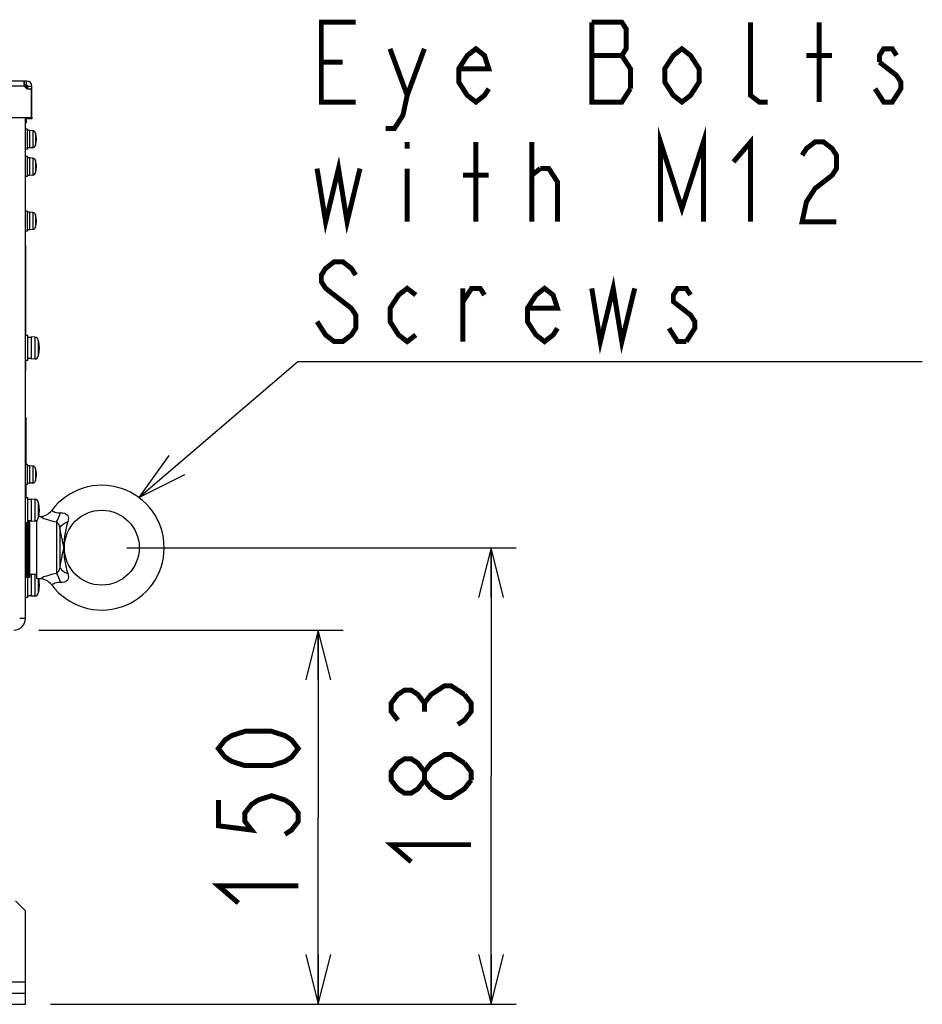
# Model space of a CAD drawing. Extents: x 29 to 422, y -226 to 287.
# Tile 45 of 63: x 205 to 241, y 41 to 80. Entities that reach past the tile are written whole.
import ezdxf

# ---------------------------------------------------------------- set-up
doc = ezdxf.new("R2010")
doc.units = 0
doc.header["$LTSCALE"] = 23.1
doc.layers.get('0').update_dxf_attribs({"linetype": 'CONTINUOUS'})
for name, color, linetype in [('ALL_AXIS', 7, 'CONTINUOUS'), ('ALL_CURVE', 7, 'CONTINUOUS'), ('ALL_DIM', 7, 'CONTINUOUS'), ('ALL_FEATURES', 7, 'CONTINUOUS'), ('ALL_NOTE', 7, 'CONTINUOUS'), ('LAY0001', 7, 'CONTINUOUS')]:
    doc.layers.add(name, color=color, linetype=linetype)
doc.dimstyles.get("Standard").update_dxf_attribs({"dimtxt": 2.5, "dimasz": 2.5, "dimexe": 1.25, "dimexo": 0.625, "dimtad": 1, "dimcen": 2.5, "dimazin": 3, "dimtfac": 1, "dimtmove": 0, "dimatfit": 3})

# ---------------------------------------------------------------- blocks, each defined once
blk = doc.blocks.new('_OPEN')
at = {"color": 0, "linetype": 'BYBLOCK'}
for p, q in [((0, 0), (-1, 0.25)), ((-1, -0.25), (0, 0)), ((-1, 0), (0, 0))]:
    blk.add_line(p, q, dxfattribs=at)
blk = doc.blocks.new('*D12')
at = {"layer": 'ALL_DIM', "color": 2, "linetype": 'CONTINUOUS'}
for p, q in [((205.49, 55.68), (217.681, 55.68)), ((216.681, 55.68), (216.681, 48.18)), ((216.681, 40.68), (216.681, 48.18)), ((205.95, 40.68), (217.681, 40.68))]:
    blk.add_line(p, q, dxfattribs=at)
at = {"layer": 'ALL_DIM', "color": 2, "linetype": 'CONTINUOUS', "xscale": 2, "yscale": 2, "zscale": 2}
for p, rotation in [((216.681, 55.68), 90), ((216.681, 40.68), 270)]:
    blk.add_blockref('_OPEN', p, dxfattribs=dict(at, rotation=rotation))
blk = doc.blocks.new('*D13')
at = {"layer": 'ALL_DIM', "color": 2, "linetype": 'CONTINUOUS'}
for p, q in [((209.01, 58.98), (224.607, 58.98)), ((223.607, 58.98), (223.607, 49.83)), ((223.607, 40.68), (223.607, 49.83)), ((205.95, 40.68), (224.607, 40.68))]:
    blk.add_line(p, q, dxfattribs=at)
at = {"layer": 'ALL_DIM', "color": 2, "linetype": 'CONTINUOUS', "xscale": 2, "yscale": 2, "zscale": 2}
for p, rotation in [((223.607, 58.98), 90), ((223.607, 40.68), 270)]:
    blk.add_blockref('_OPEN', p, dxfattribs=dict(at, rotation=rotation))

msp = doc.modelspace()

# ---------------------------------------------------------------- linework, layer by layer
at = {"layer": 'ALL_AXIS', "color": 7, "linetype": 'CONTINUOUS'}
for p, q in [((205, 77.52), (205, 77.46)), ((205.03, 75.75), (204.95, 75.75)), ((205.03, 74.95), (205.03, 75.75)), ((205.13, 75.7), (205.03, 75.7)), ((205.242, 75.69), (205.13, 75.7)), ((205.13, 75), (205.13, 75.7)), ((205.13, 75), (205.03, 75)), ((205.242, 75.01), (205.13, 75)), ((205.03, 74.95), (204.95, 74.95)), ((205.03, 74.65), (204.95, 74.65)), ((205.03, 73.85), (205.03, 74.65)), ((205.13, 74.6), (205.03, 74.6)), ((205.242, 74.59), (205.13, 74.6)), ((205.13, 73.9), (205.13, 74.6)), ((205.03, 73.85), (204.95, 73.85)), ((205.13, 73.9), (205.03, 73.9)), ((205.242, 73.91), (205.13, 73.9)), ((205.03, 72.47), (204.95, 72.47)), ((205.03, 71.67), (205.03, 72.47)), ((205.13, 72.42), (205.03, 72.42)), ((205.242, 72.41), (205.13, 72.42)), ((205.13, 71.72), (205.13, 72.42)), ((205.03, 71.67), (204.95, 71.67)), ((205.13, 71.72), (205.03, 71.72)), ((205.242, 71.73), (205.13, 71.72)), ((205.05, 67.48), (204.95, 67.48)), ((205.05, 66.48), (205.05, 67.48)), ((205.18, 67.405), (205.05, 67.405)), ((205.327, 67.417), (205.18, 67.43)), ((205.18, 67.43), (205.18, 66.53)), ((205.05, 66.48), (204.95, 66.48)), ((205.18, 66.555), (205.05, 66.555)), ((205.327, 66.543), (205.18, 66.53)), ((204.97, 64.21), (204.95, 64.21)), ((204.97, 64.21), (204.97, 62.31)), ((205.03, 62.31), (204.95, 62.31)), ((205.03, 61.51), (205.03, 62.31)), ((205.13, 62.26), (205.03, 62.26)), ((205.242, 62.25), (205.13, 62.26)), ((205.13, 61.56), (205.13, 62.26)), ((205.13, 61.56), (205.03, 61.56)), ((205.242, 61.57), (205.13, 61.56)), ((205.03, 61.51), (204.95, 61.51)), ((204.97, 61.51), (204.97, 60.98)), ((205.05, 60.98), (204.95, 60.98)), ((205.05, 59.98), (205.05, 60.98)), ((205.18, 60.905), (205.05, 60.905)), ((205.327, 60.917), (205.18, 60.93)), ((205.18, 60.93), (205.18, 60.03)), ((205.05, 59.98), (204.95, 59.98)), ((204.99, 59.98), (204.99, 57.78)), ((205.03, 59.98), (205.03, 57.78)), ((205.18, 60.055), (205.05, 60.055)), ((205.07, 60.055), (205.07, 57.78)), ((205.11, 60.055), (205.11, 57.78)), ((205.327, 60.043), (205.18, 60.03)), ((205.41, 60.055), (205.368, 60.055)), ((205.41, 57.73), (205.41, 60.08)), ((205.523, 60.23), (205.483, 60.23)), ((205.11, 57.78), (204.95, 57.78)), ((205.05, 56.98), (205.05, 57.78)), ((205.41, 57.905), (205.11, 57.905)), ((205.18, 57.903), (205.18, 57.03)), ((205.523, 57.73), (205.41, 57.73)), ((205.05, 56.98), (204.95, 56.98)), ((205.18, 57.055), (205.05, 57.055)), ((205.327, 57.043), (205.18, 57.03))]:
    msp.add_line(p, q, dxfattribs=at)
at = {"layer": 'ALL_AXIS', "color": 3, "linetype": 'CONTINUOUS'}
msp.add_line((205, 76.21), (205, 76.22), dxfattribs=at)
at = {"layer": 'ALL_AXIS', "color": 9, "linetype": 'CONTINUOUS'}
for p, q in [((205.242, 75.69), (205.242, 75.01)), ((205.356, 75.596), (205.356, 75.104)), ((205.242, 74.59), (205.242, 73.91)), ((205.356, 74.496), (205.356, 74.004)), ((205.242, 72.41), (205.242, 71.73)), ((205.356, 72.316), (205.356, 71.824)), ((205.327, 67.417), (205.327, 66.543)), ((205.467, 67.301), (205.467, 66.66)), ((204.97, 64.11), (204.95, 64.11)), ((205.242, 62.25), (205.242, 61.57)), ((205.356, 62.156), (205.356, 61.664)), ((205.327, 60.917), (205.327, 60.043)), ((205.467, 60.801), (205.467, 60.16)), ((205.327, 57.905), (205.327, 57.043)), ((205.467, 57.73), (205.467, 57.16))]:
    msp.add_line(p, q, dxfattribs=at)
at = {"layer": 'ALL_AXIS', "color": 7, "linetype": 'CONTINUOUS'}
msp.add_circle((208.01, 58.98), 1.5, dxfattribs=at)
for centre, radius, start, end in [((205.231, 75.561), 0.13, 15.8809, 85), ((204.49, 75.35), 0.9, 344.1191, 15.8809), ((205.231, 75.14), 0.13, 275, 344.1191), ((205.231, 74.461), 0.13, 15.8809, 85), ((204.49, 74.25), 0.9, 344.1191, 15.8809), ((205.231, 74.04), 0.13, 275, 344.1191), ((205.231, 72.281), 0.13, 15.8809, 85), ((204.49, 72.07), 0.9, 344.1191, 15.8809), ((205.231, 71.86), 0.13, 275, 344.1191), ((205.313, 67.258), 0.16, 15.494, 85), ((204.31, 66.98), 1.2, 344.506, 15.494), ((205.313, 66.702), 0.16, 275, 344.506), ((205.231, 62.121), 0.13, 15.8809, 85), ((204.49, 61.91), 0.9, 344.1191, 15.8809), ((205.231, 61.7), 0.13, 275, 344.1191), ((205.313, 60.758), 0.16, 15.494, 85), ((204.31, 60.48), 1.2, 344.506, 15.494), ((205.313, 60.202), 0.16, 275, 344.506), ((205.313, 57.758), 0.16, 51.3901, 69.5719), ((204.31, 57.48), 1.2, 344.506, 12.0362), ((205.313, 57.202), 0.16, 275, 344.506)]:
    msp.add_arc(centre, radius, start, end, dxfattribs=at)
at = {"layer": 'ALL_CURVE', "color": 40, "linetype": 'CONTINUOUS'}
for p, q in [((205.39, 75.35), (205.366, 75.35)), ((205.39, 74.25), (205.366, 74.25)), ((205.39, 72.07), (205.366, 72.07)), ((205.51, 66.98), (205.485, 66.98)), ((205.39, 61.91), (205.366, 61.91)), ((205.51, 60.48), (205.485, 60.48)), ((205.51, 57.48), (205.485, 57.48))]:
    msp.add_line(p, q, dxfattribs=at)
for centre, radius, start, end in [((204.49, 75.35), 0.9, 346.5066, 13.4934), ((204.49, 74.25), 0.9, 346.5066, 13.4934), ((204.49, 72.07), 0.9, 346.5066, 13.4934), ((204.31, 66.98), 1.2, 348.2193, 11.7807), ((204.49, 61.91), 0.9, 346.5066, 13.4934), ((204.31, 60.48), 1.2, 348.2193, 11.7807), ((204.31, 57.48), 1.2, 348.2193, 11.7807)]:
    msp.add_arc(centre, radius, start, end, dxfattribs=at)
at = {"layer": 'ALL_DIM', "color": 2, "linetype": 'CONTINUOUS', "const_width": 0.2}
for points in [[(219.874, 52.066), (219.607, 52.41), (219.607, 52.754), (219.874, 53.098), (220.14, 53.27), (220.407, 53.27), (220.674, 53.098), (220.94, 52.754), (221.207, 53.098), (221.474, 53.27), (221.74, 53.442), (222.007, 53.442), (222.54, 53.098)], [(222.54, 53.098), (222.807, 52.754), (222.807, 52.41), (222.54, 52.066), (222.274, 51.894)], [(220.94, 52.41), (220.94, 52.754)], [(215.881, 50.932), (215.614, 50.588), (215.348, 50.416), (214.814, 50.244), (213.748, 50.244), (213.214, 50.416), (212.948, 50.588), (212.681, 50.932), (212.948, 51.276), (213.214, 51.448), (213.748, 51.62), (214.814, 51.62), (215.348, 51.448), (215.614, 51.276), (215.881, 50.932)], [(220.94, 49.658), (220.674, 49.314), (220.407, 49.142), (220.14, 49.142), (219.874, 49.314), (219.607, 49.658), (219.607, 50.002), (219.874, 50.346), (220.14, 50.518), (220.407, 50.518), (220.674, 50.346), (220.94, 50.002)], [(221.207, 49.314), (220.94, 49.658), (220.94, 50.002), (221.207, 50.346), (221.474, 50.518), (221.74, 50.69), (222.007, 50.69), (222.54, 50.346)], [(222.54, 50.346), (222.807, 50.002), (222.807, 49.658)], [(222.807, 49.658), (222.54, 49.314), (222.274, 49.142), (222.007, 48.97), (221.74, 48.97), (221.207, 49.314)], [(212.681, 48.868), (212.681, 47.836), (214.014, 47.664), (213.748, 48.008), (213.748, 48.352), (214.014, 48.696), (214.281, 48.868), (214.814, 49.04), (215.348, 48.868), (215.614, 48.696), (215.881, 48.352), (215.881, 48.008), (215.614, 47.664), (215.348, 47.492)], [(220.407, 46.39), (219.607, 47.078), (222.807, 47.078)], [(213.481, 44.74), (212.681, 45.428), (215.881, 45.428)]]:
    msp.add_lwpolyline(points, dxfattribs=at)
at = {"layer": 'ALL_FEATURES', "color": 7, "linetype": 'CONTINUOUS'}
for p, q in [((204.917, 77.46), (205, 77.46)), ((204.923, 77.45), (204.95, 77.45)), ((204.95, 77.45), (204.95, 77.417)), ((205, 77.381), (205, 77.46)), ((204.95, 56.14), (204.95, 76.22)), ((205.21, 76.16), (205.05, 76.16)), ((205.21, 76.219), (205.21, 76.16)), ((204.96, 71.08), (204.95, 71.08)), ((204.96, 71.08), (204.96, 67.48)), ((204.96, 70.73), (204.95, 70.73)), ((204.96, 66.48), (204.96, 66.08)), ((204.96, 66.08), (204.95, 66.08)), ((204.95, 40.68), (204.95, 41.13)), ((194.15, 40.68), (204.95, 40.68))]:
    msp.add_line(p, q, dxfattribs=at)
at = {"layer": 'ALL_FEATURES', "color": 9, "linetype": 'CONTINUOUS'}
for p, q in [((204.95, 76.21), (205, 76.21)), ((204.96, 66.28), (204.95, 66.28)), ((206.191, 60.018), (206.191, 57.943)), ((206.329, 59.748), (206.329, 58.213)), ((206.466, 58.894), (206.445, 58.801)), ((206.493, 59.041), (206.493, 58.924)), ((204.95, 56.14), (204.72, 56.14)), ((137.95, 41.58), (204.95, 41.58))]:
    msp.add_line(p, q, dxfattribs=at)
at = {"layer": 'ALL_FEATURES', "color": 3, "linetype": 'CONTINUOUS'}
for p, q in [((205, 76), (205, 76.21)), ((205.05, 76.16), (205.05, 76.219)), ((205, 76), (204.95, 76)), ((204.95, 44.43), (204.55, 44.83)), ((204.95, 41.13), (204.95, 44.43)), ((194.15, 41.13), (204.95, 41.13))]:
    msp.add_line(p, q, dxfattribs=at)
at = {"layer": 'ALL_FEATURES', "color": 9, "linetype": 'CONTINUOUS'}
for points in [[(206.004, 60.472), (206.009, 60.469), (206.024, 60.458), (206.048, 60.443), (206.084, 60.423), (206.133, 60.403), (206.194, 60.387), (206.266, 60.379), (206.35, 60.382)], [(206.191, 60.018), (206.235, 60.088), (206.277, 60.174), (206.316, 60.273), (206.35, 60.382)], [(206.35, 60.382), (206.438, 60.382), (206.512, 60.366), (206.57, 60.339), (206.614, 60.305), (206.644, 60.264), (206.663, 60.218), (206.671, 60.165), (206.667, 60.1), (206.649, 60.021)], [(205.523, 60.23), (205.534, 60.225), (205.565, 60.21), (205.618, 60.185), (205.693, 60.153), (205.792, 60.116), (205.911, 60.078), (206.046, 60.044), (206.191, 60.018)], [(206.191, 60.018), (206.22, 59.991), (206.245, 59.961), (206.266, 59.931), (206.283, 59.901), (206.297, 59.872), (206.309, 59.844), (206.318, 59.815), (206.325, 59.784), (206.329, 59.748)], [(206.329, 59.748), (206.349, 59.807), (206.393, 59.866), (206.459, 59.923), (206.546, 59.976), (206.649, 60.021)], [(206.649, 60.021), (206.623, 59.93), (206.601, 59.846), (206.581, 59.769), (206.564, 59.697), (206.55, 59.631), (206.538, 59.569), (206.528, 59.511), (206.52, 59.455), (206.513, 59.401), (206.507, 59.35), (206.502, 59.301), (206.499, 59.257), (206.497, 59.216), (206.495, 59.177), (206.494, 59.141), (206.493, 59.106), (206.493, 59.072), (206.493, 59.041)], [(206.329, 59.748), (206.346, 59.652), (206.361, 59.569), (206.375, 59.498), (206.387, 59.435), (206.398, 59.381), (206.408, 59.332), (206.417, 59.289), (206.425, 59.249), (206.433, 59.211), (206.441, 59.177), (206.448, 59.147)], [(206.445, 58.801), (206.438, 58.77), (206.431, 58.736), (206.423, 58.7), (206.415, 58.661), (206.406, 58.618), (206.396, 58.571), (206.385, 58.517), (206.374, 58.456), (206.36, 58.386), (206.346, 58.306), (206.329, 58.213)], [(206.448, 59.147), (206.464, 59.074), (206.468, 59.054), (206.472, 59.036), (206.475, 59.02), (206.477, 59.006), (206.479, 58.993), (206.479, 58.98)], [(206.479, 58.98), (206.479, 58.969), (206.478, 58.956), (206.476, 58.943), (206.473, 58.928), (206.469, 58.911), (206.466, 58.894)], [(206.493, 58.924), (206.493, 58.893), (206.493, 58.862), (206.494, 58.829), (206.495, 58.796), (206.496, 58.76), (206.498, 58.723), (206.501, 58.682), (206.504, 58.638), (206.509, 58.591), (206.515, 58.54), (206.522, 58.488), (206.531, 58.435), (206.541, 58.378), (206.553, 58.318), (206.566, 58.254), (206.583, 58.185), (206.602, 58.109), (206.624, 58.028), (206.649, 57.94)], [(206.329, 58.213), (206.325, 58.177), (206.318, 58.145), (206.309, 58.116), (206.298, 58.088), (206.283, 58.059), (206.266, 58.03), (206.245, 57.999), (206.22, 57.97), (206.191, 57.943)], [(206.329, 58.213), (206.349, 58.153), (206.393, 58.094), (206.459, 58.037), (206.546, 57.985), (206.649, 57.94)], [(206.191, 57.943), (206.046, 57.916), (205.911, 57.882), (205.792, 57.844), (205.693, 57.807), (205.618, 57.775), (205.565, 57.751), (205.534, 57.736), (205.523, 57.73)], [(206.191, 57.943), (206.235, 57.873), (206.277, 57.787), (206.316, 57.687), (206.35, 57.579)], [(206.649, 57.94), (206.667, 57.86), (206.671, 57.796), (206.663, 57.742), (206.645, 57.696), (206.614, 57.656), (206.57, 57.621), (206.512, 57.595), (206.438, 57.579), (206.35, 57.579)], [(206.35, 57.579), (206.266, 57.582), (206.194, 57.574), (206.133, 57.557), (206.084, 57.537), (206.048, 57.517), (206.024, 57.502), (206.009, 57.492), (206.004, 57.488)]]:
    msp.add_lwpolyline(points, dxfattribs=at)
at = {"layer": 'ALL_FEATURES', "color": 3, "linetype": 'CONTINUOUS'}
msp.add_arc((205, 77.41), 0.05, 0, 90, dxfattribs=at)
at = {"layer": 'ALL_FEATURES', "color": 7, "linetype": 'CONTINUOUS'}
for centre, radius, start, end in [((208.01, 58.98), 2.5, 216.6392, 143.3608), ((205.523, 60.83), 0.6, 269.9997, 323.361), ((205.523, 57.13), 0.6, 36.6391, 90.0001), ((204.49, 56.14), 0.46, 270, 360)]:
    msp.add_arc(centre, radius, start, end, dxfattribs=at)
at = {"layer": 'ALL_NOTE', "color": 2, "linetype": 'CONTINUOUS'}
for p, q in [((209.495, 60.991), (215.869, 66.439)), ((215.869, 66.439), (216.119, 66.439)), ((216.119, 66.439), (240.887, 66.439))]:
    msp.add_line(p, q, dxfattribs=at)
at = {"layer": 'ALL_NOTE', "color": 2, "linetype": 'CONTINUOUS', "const_width": 0.2}
for points in [[(218.183, 76.839), (216.807, 76.839), (216.807, 80.039), (218.183, 80.039)], [(227.643, 80.039), (227.643, 76.839), (228.847, 76.839), (229.191, 77.372)], [(229.191, 77.372), (229.191, 78.172), (229.019, 78.439), (228.847, 78.705), (229.019, 78.972), (229.019, 79.772), (228.847, 80.039), (227.643, 80.039)], [(234.695, 76.839), (234.351, 76.839), (234.007, 77.105), (234.007, 80.039)], [(236.759, 76.839), (236.759, 80.039)], [(219.559, 78.972), (220.247, 77.105), (220.075, 76.305), (219.731, 75.772), (219.387, 75.772)], [(220.247, 77.105), (220.935, 78.972)], [(223.515, 77.372), (223.343, 77.105), (222.999, 76.839), (222.655, 77.105), (222.311, 77.639), (222.311, 78.172), (222.655, 78.705), (222.999, 78.972), (223.343, 78.705), (223.515, 78.172), (222.311, 78.172)], [(231.943, 77.639), (231.599, 77.105), (231.255, 76.839), (230.911, 77.105), (230.567, 77.639), (230.567, 78.172), (230.911, 78.705), (231.255, 78.972), (231.599, 78.705), (231.943, 78.172), (231.943, 77.639)], [(239.855, 78.705), (239.683, 78.972), (239.339, 78.972), (239.167, 78.705), (239.167, 78.439)], [(216.807, 78.439), (217.667, 78.439)], [(227.643, 78.705), (228.847, 78.705)], [(236.243, 78.705), (237.275, 78.705)], [(239.167, 78.439), (239.855, 77.905), (240.027, 77.639), (240.027, 77.372), (239.855, 77.105), (239.683, 76.839), (239.339, 76.839), (239.167, 77.105), (238.995, 77.372)], [(230.395, 72.039), (230.395, 75.239), (231.255, 72.572), (232.115, 75.239), (232.115, 72.039)], [(233.319, 74.439), (234.007, 75.239), (234.007, 72.039)], [(220.247, 75.239), (220.247, 74.972)], [(222.999, 72.039), (222.999, 75.239)], [(225.235, 72.039), (225.235, 75.239)], [(236.071, 74.705), (236.243, 74.972), (236.587, 75.239), (236.931, 75.239), (237.275, 74.972), (237.447, 74.705), (237.447, 74.172), (237.275, 73.905), (236.931, 73.639), (236.587, 73.372), (236.243, 72.839), (236.071, 72.039), (237.447, 72.039)], [(216.635, 74.172), (216.979, 72.039), (217.495, 74.172), (217.839, 72.039), (218.355, 74.172)], [(220.247, 74.172), (220.247, 72.039)], [(225.235, 73.905), (225.579, 74.172)], [(225.579, 74.172), (225.923, 74.172), (226.267, 73.639), (226.267, 72.039)], [(222.483, 73.905), (223.515, 73.905)], [(218.183, 69.905), (218.011, 70.172), (217.667, 70.439), (217.323, 70.439), (216.979, 70.172), (216.807, 69.905), (216.807, 69.639), (216.979, 69.372), (217.667, 68.839)], [(227.643, 69.372), (227.987, 67.239), (228.503, 69.372), (228.847, 67.239), (229.363, 69.372)], [(220.591, 67.505), (220.247, 67.239), (219.903, 67.505), (219.559, 68.039), (219.559, 68.572), (219.903, 69.105), (220.247, 69.372), (220.591, 69.105)], [(222.483, 68.839), (222.827, 69.372), (223.171, 69.372), (223.343, 69.105)], [(222.483, 67.239), (222.483, 69.372)], [(226.267, 67.772), (226.095, 67.505), (225.751, 67.239), (225.407, 67.505), (225.063, 68.039), (225.063, 68.572), (225.407, 69.105), (225.751, 69.372), (226.095, 69.105), (226.267, 68.572), (225.063, 68.572)], [(231.599, 69.105), (231.427, 69.372), (231.083, 69.372), (230.911, 69.105), (230.911, 68.839), (231.255, 68.572), (231.599, 68.305), (231.771, 68.039), (231.771, 67.772), (231.427, 67.239)], [(217.667, 68.839), (218.011, 68.572), (218.183, 68.305), (218.183, 67.772), (218.011, 67.505), (217.667, 67.239), (217.323, 67.239), (216.979, 67.505), (216.807, 67.772), (216.635, 68.039)], [(231.427, 67.239), (231.083, 67.239), (230.911, 67.505), (230.739, 67.772)]]:
    msp.add_lwpolyline(points, dxfattribs=at)
at = {"layer": 'ALL_NOTE', "color": 2, "linetype": 'CONTINUOUS'}
msp.add_lwpolyline([(210.691, 62.671), (209.495, 60.991), (211.341, 61.911)], dxfattribs=at)
at = {"layer": 'LAY0001', "color": 7, "linetype": 'CONTINUOUS'}
for p, q in [((205, 77.68), (137.9, 77.68)), ((204.911, 77.52), (204.911, 77.68)), ((205, 77.52), (205, 77.68)), ((205.05, 77.47), (205.21, 77.47)), ((205.05, 77.364), (205.126, 77.364)), ((205.2, 76.22), (205.2, 77.393)), ((205.2, 77.364), (205.21, 77.364)), ((205.21, 76.22), (205.21, 77.47)), ((137.69, 76.22), (205.21, 76.22))]:
    msp.add_line(p, q, dxfattribs=at)
at = {"layer": 'LAY0001', "color": 9, "linetype": 'CONTINUOUS'}
msp.add_line((204.911, 77.47), (137.99, 77.47), dxfattribs=at)
at = {"layer": 'LAY0001', "color": 3, "linetype": 'CONTINUOUS'}
for p, q in [((205, 77.52), (204.911, 77.52)), ((205.05, 77.364), (205.05, 77.47))]:
    msp.add_line(p, q, dxfattribs=at)
at = {"layer": 'LAY0001', "color": 7, "linetype": 'CONTINUOUS'}
for points in [[(204.911, 77.68), (204.903, 77.678), (204.897, 77.67), (204.893, 77.657), (204.891, 77.64), (204.89, 77.619)], [(204.89, 77.619), (204.891, 77.594), (204.893, 77.565), (204.897, 77.535), (204.903, 77.503), (204.911, 77.47)]]:
    msp.add_lwpolyline(points, dxfattribs=at)
at = {"layer": 'LAY0001', "color": 3, "linetype": 'CONTINUOUS'}
msp.add_lwpolyline([(204.911, 77.52), (204.903, 77.52), (204.9, 77.519)], dxfattribs=at)
at = {"layer": 'LAY0001', "color": 7, "linetype": 'CONTINUOUS'}
for centre, radius, start, end in [((205.09, 77.56), 0.2, 206.5866, 303.5353), ((205, 77.47), 0.21, 0, 90)]:
    msp.add_arc(centre, radius, start, end, dxfattribs=at)
at = {"layer": 'LAY0001', "color": 3, "linetype": 'CONTINUOUS'}
msp.add_arc((205, 77.47), 0.05, 0, 90, dxfattribs=at)

# ---------------------------------------------------------------- dimensions: what is measured, and where the dimension line sits
at = {"layer": 'ALL_DIM', "color": 2, "linetype": 'CONTINUOUS'}
for base, p1, p2, angle, picture, middle in [((223.607, 40.68), (209.01, 58.98), (205.95, 40.68), 270, '*D13', (222.807, 45.702)), ((216.681, 55.68), (205.95, 40.68), (205.49, 55.68), 90, '*D12', (215.881, 44.052))]:
    dim = msp.add_linear_dim(base=base, p1=p1, p2=p2, angle=angle, dimstyle='Standard', dxfattribs=at)
    dim.commit()
    dim.dimension.update_dxf_attribs({"geometry": picture, "text_midpoint": middle, "dimtype": 128})

doc.saveas('drawing.dxf')
